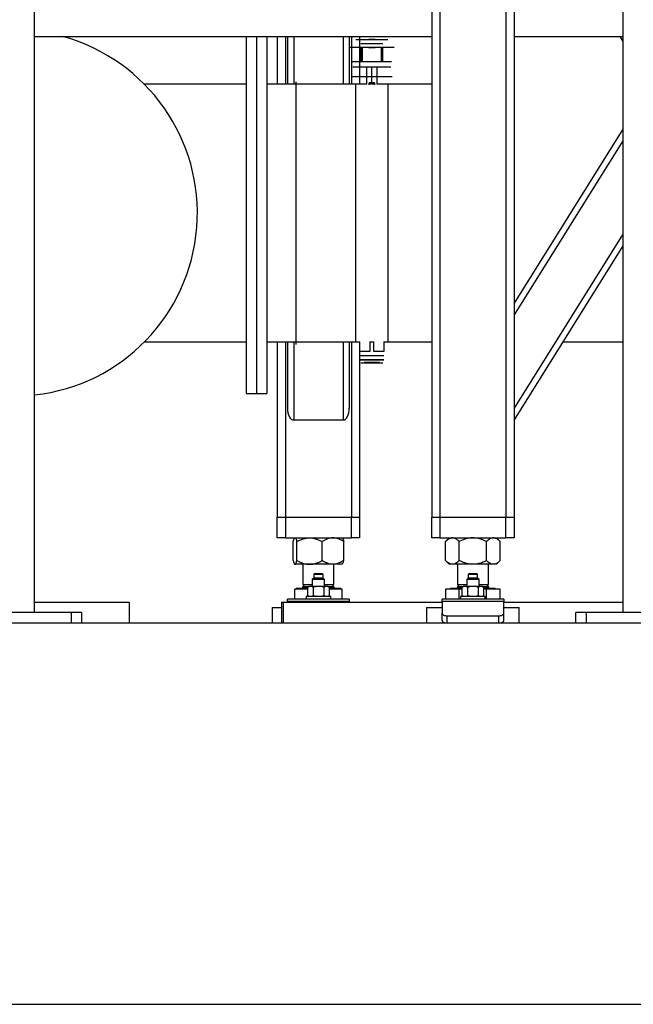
# Model space of a CAD drawing. Header units: millimetres. Extents: x 5 to 589, y 5 to 450.
# Tile 78 of 91: x 365 to 385, y 328 to 360. Entities that reach past the tile are written whole.
import ezdxf

# ---------------------------------------------------------------- set-up
doc = ezdxf.new("R2010")
doc.units = ezdxf.units.MM
doc.layers.add('TRAIT-FORT', color=4, linetype='Continuous', lineweight=25)

msp = doc.modelspace()

# ---------------------------------------------------------------- linework, layer by layer
at = {"layer": 'TRAIT-FORT', "color": 4, "linetype": 'Continuous', "lineweight": 25}
for p, q in [((378.07127, 370.2233), (378.07127, 343.88997)), ((378.33793, 370.2233), (378.33793, 343.88997)), ((380.47127, 370.2233), (380.47127, 343.88997)), ((380.73793, 370.2233), (380.73793, 343.88997)), ((365.22127, 340.80663), (365.22127, 369.02625)), ((384.2546, 369.02625), (384.2546, 340.80663)), ((365.22127, 359.4333), (378.07127, 359.4333)), ((372.07127, 359.4333), (372.07127, 347.89375)), ((372.4046, 359.4333), (372.4046, 347.89375)), ((372.73793, 359.4333), (372.73793, 347.89375)), ((373.07127, 359.4333), (373.07127, 357.89375)), ((373.33793, 359.4333), (373.33793, 357.89375)), ((373.4046, 359.4333), (373.4046, 357.89375)), ((373.6046, 359.4333), (373.6046, 357.89375)), ((375.2046, 359.4333), (375.2046, 357.89375)), ((375.4046, 359.4333), (375.4046, 357.89375)), ((375.47127, 359.4333), (375.47127, 357.89375)), ((375.73793, 359.4333), (375.73793, 357.89375)), ((380.73793, 359.4333), (384.2546, 359.4333)), ((384.15805, 359.4333), (384.2546, 359.27878)), ((375.77235, 359.08058), (375.77235, 358.61391)), ((375.83331, 358.61391), (375.83331, 359.08058)), ((376.0297, 359.08058), (376.23636, 359.08058)), ((376.43275, 359.08058), (376.43275, 358.61391)), ((376.49371, 358.61391), (376.49371, 359.08058)), ((375.97345, 357.89273), (375.97345, 358.45528)), ((376.13303, 357.93528), (376.13303, 358.45528)), ((376.2926, 358.45528), (376.2926, 357.89273)), ((376.04969, 357.87629), (376.04969, 357.93528)), ((376.11969, 357.89374), (376.11969, 357.93528)), ((376.14636, 357.93528), (376.14636, 357.89374)), ((376.21636, 357.93528), (376.21636, 357.87629)), ((372.07127, 357.89375), (368.77196, 357.89375)), ((375.97345, 357.89375), (372.73793, 357.89375)), ((376.11969, 357.89375), (376.04969, 357.89375)), ((376.21636, 357.89375), (376.14636, 357.89375)), ((378.07127, 357.89375), (376.2926, 357.89375)), ((376.64969, 357.89375), (376.64969, 349.56041)), ((384.2546, 356.43822), (380.73793, 350.81038)), ((384.2546, 356.06081), (380.73793, 350.43297)), ((384.2546, 353.04148), (380.73793, 347.41364)), ((384.2546, 352.66406), (380.73793, 347.03622)), ((368.77196, 349.56041), (372.07127, 349.56041)), ((372.73793, 349.56041), (375.74144, 349.56041)), ((373.07127, 349.56041), (373.07127, 343.88997)), ((373.33793, 349.56041), (373.33793, 343.88997)), ((373.4046, 349.56041), (373.4046, 347.41364)), ((373.6046, 349.56041), (373.6046, 347.03622)), ((375.2046, 349.56041), (375.2046, 347.03622)), ((375.4046, 349.56041), (375.4046, 347.41364)), ((375.47127, 349.56041), (375.47127, 343.88997)), ((375.73793, 349.56041), (375.73793, 343.88997)), ((375.7469, 349.25208), (375.74143, 349.56095)), ((376.06636, 349.57889), (376.06636, 349.25208)), ((376.06636, 349.56041), (376.19969, 349.56041)), ((376.19969, 349.25208), (376.19969, 349.57889)), ((376.52462, 349.56095), (376.51915, 349.25208)), ((376.52461, 349.56041), (378.07127, 349.56041)), ((382.31523, 349.56041), (384.2546, 349.56041)), ((372.07127, 347.89375), (372.4046, 347.89375)), ((372.4046, 347.89375), (372.73793, 347.89375)), ((373.6046, 347.03622), (375.2046, 347.03622)), ((373.07127, 343.2233), (373.07127, 343.88997)), ((373.07127, 343.88997), (373.33793, 343.88997)), ((373.33793, 343.88997), (373.33793, 343.2233)), ((373.33793, 343.88997), (375.47127, 343.88997)), ((375.47127, 343.2233), (375.47127, 343.88997)), ((375.47127, 343.88997), (375.73793, 343.88997)), ((375.73793, 343.88997), (375.73793, 343.2233)), ((378.07127, 343.2233), (378.07127, 343.88997)), ((378.07127, 343.88997), (378.33793, 343.88997)), ((378.33793, 343.88997), (378.33793, 343.2233)), ((378.33793, 343.88997), (380.47127, 343.88997)), ((380.47127, 343.2233), (380.47127, 343.88997)), ((380.47127, 343.88997), (380.73793, 343.88997)), ((380.73793, 343.88997), (380.73793, 343.2233)), ((373.33793, 343.2233), (373.07127, 343.2233)), ((373.33793, 343.2233), (375.47127, 343.2233)), ((373.58465, 342.48857), (373.58465, 343.1047)), ((373.63793, 343.2233), (373.63068, 343.21604)), ((373.7056, 342.48857), (373.7056, 343.1047)), ((374.52555, 342.48857), (374.52555, 343.1047)), ((375.17853, 343.21604), (375.17127, 343.2233)), ((375.22455, 342.48857), (375.22455, 343.1047)), ((375.73793, 343.2233), (375.47127, 343.2233)), ((378.33793, 343.2233), (378.07127, 343.2233)), ((378.33793, 343.2233), (380.47127, 343.2233)), ((378.63793, 343.2233), (378.51933, 343.1047)), ((378.51933, 342.48857), (378.51933, 343.1047)), ((378.96197, 342.48857), (378.96197, 343.1047)), ((379.84724, 342.48857), (379.84724, 343.1047)), ((380.28987, 343.1047), (380.17127, 343.2233)), ((380.28987, 342.48857), (380.28987, 343.1047)), ((380.73793, 343.2233), (380.47127, 343.2233)), ((373.63068, 342.37723), (373.63793, 342.36997)), ((373.64512, 342.36997), (373.63793, 342.36997)), ((374.11558, 342.36997), (373.64512, 342.36997)), ((373.9046, 342.36997), (373.9046, 341.7133)), ((374.87505, 342.36997), (374.11558, 342.36997)), ((375.17127, 342.36997), (374.87505, 342.36997)), ((374.9046, 341.7133), (374.9046, 342.36997)), ((375.17127, 342.36997), (375.17853, 342.37723)), ((378.51933, 342.48857), (378.63793, 342.36997)), ((378.74065, 342.36997), (378.63793, 342.36997)), ((379.4046, 342.36997), (378.74065, 342.36997)), ((378.9046, 342.36997), (378.9046, 341.7133)), ((380.06855, 342.36997), (379.4046, 342.36997)), ((379.9046, 341.7133), (379.9046, 342.36997)), ((380.17127, 342.36997), (380.06855, 342.36997)), ((380.17127, 342.36997), (380.28987, 342.48857)), ((374.27127, 342.05663), (374.2546, 342.03997)), ((374.2546, 342.03997), (374.2546, 341.9233)), ((374.4046, 342.03997), (374.2546, 342.03997)), ((374.4046, 342.05663), (374.27127, 342.05663)), ((374.53793, 342.05663), (374.4046, 342.05663)), ((374.5546, 342.03997), (374.4046, 342.03997)), ((374.5546, 342.03997), (374.53793, 342.05663)), ((374.5546, 341.9233), (374.5546, 342.03997)), ((379.27127, 342.05663), (379.2546, 342.03997)), ((379.2546, 342.03997), (379.2546, 341.9233)), ((379.4046, 342.03997), (379.2546, 342.03997)), ((379.4046, 342.05663), (379.27127, 342.05663)), ((379.53793, 342.05663), (379.4046, 342.05663)), ((379.5546, 342.03997), (379.4046, 342.03997)), ((379.5546, 342.03997), (379.53793, 342.05663)), ((379.5546, 341.9233), (379.5546, 342.03997)), ((373.96775, 341.7133), (373.9046, 341.65016)), ((373.9046, 341.7133), (374.1546, 341.7133)), ((374.1546, 341.7133), (374.2046, 341.7133)), ((374.2546, 341.9233), (374.2046, 341.8733)), ((374.2046, 341.8733), (374.2046, 341.65663)), ((374.4046, 341.8733), (374.2046, 341.8733)), ((374.4046, 341.9233), (374.2546, 341.9233)), ((374.5546, 341.9233), (374.4046, 341.9233)), ((374.6046, 341.8733), (374.4046, 341.8733)), ((374.6046, 341.8733), (374.5546, 341.9233)), ((374.6046, 341.65663), (374.6046, 341.8733)), ((374.6046, 341.7133), (374.9046, 341.7133)), ((374.9046, 341.65016), (374.84146, 341.7133)), ((378.96775, 341.7133), (378.9046, 341.65016)), ((378.9046, 341.7133), (379.2046, 341.7133)), ((379.2546, 341.9233), (379.2046, 341.8733)), ((379.2046, 341.8733), (379.2046, 341.65663)), ((379.4046, 341.8733), (379.2046, 341.8733)), ((379.4046, 341.9233), (379.2546, 341.9233)), ((379.5546, 341.9233), (379.4046, 341.9233)), ((379.6046, 341.8733), (379.4046, 341.8733)), ((379.6046, 341.8733), (379.5546, 341.9233)), ((379.6046, 341.65663), (379.6046, 341.8733)), ((379.6046, 341.7133), (379.9046, 341.7133)), ((379.9046, 341.65016), (379.84146, 341.7133)), ((373.63793, 341.23997), (373.63793, 341.56997)), ((374.05819, 341.56997), (373.63793, 341.56997)), ((373.69293, 341.5933), (373.6696, 341.56997)), ((373.69293, 341.59663), (373.69293, 341.5933)), ((373.69293, 341.59663), (374.04877, 341.59663)), ((373.69293, 341.5933), (374.04877, 341.5933)), ((373.9046, 341.65016), (373.9046, 341.62997)), ((373.9046, 341.65016), (374.09558, 341.65016)), ((373.9046, 341.62997), (374.06747, 341.62997)), ((374.04877, 341.59663), (374.05819, 341.59663)), ((374.04877, 341.5933), (374.05819, 341.5933)), ((374.1046, 341.65663), (374.05819, 341.6233)), ((374.05819, 341.35663), (374.05819, 341.6233)), ((374.05819, 341.35663), (374.1046, 341.3233)), ((374.14479, 341.65663), (374.1046, 341.65663)), ((374.4046, 341.65663), (374.14479, 341.65663)), ((374.2314, 341.6233), (374.2314, 341.35663)), ((374.66441, 341.65663), (374.4046, 341.65663)), ((374.57781, 341.6233), (374.57781, 341.35663)), ((374.7046, 341.65663), (374.66441, 341.65663)), ((374.75101, 341.6233), (374.7046, 341.65663)), ((374.7046, 341.3233), (374.75101, 341.35663)), ((374.71362, 341.65016), (374.83761, 341.65016)), ((374.74173, 341.62997), (374.9046, 341.62997)), ((374.75101, 341.6233), (374.75101, 341.35663)), ((374.75101, 341.59663), (375.11627, 341.59663)), ((374.75101, 341.5933), (375.11627, 341.5933)), ((375.17127, 341.56997), (374.75101, 341.56997)), ((374.83761, 341.65016), (374.9046, 341.65016)), ((374.9046, 341.62997), (374.9046, 341.65016)), ((375.11627, 341.5933), (375.11627, 341.59663)), ((375.1396, 341.56997), (375.11627, 341.5933)), ((375.17127, 341.23997), (375.17127, 341.56997)), ((378.51933, 341.56997), (378.51933, 341.23997)), ((378.96197, 341.56997), (378.51933, 341.56997)), ((378.69293, 341.5933), (378.6696, 341.56997)), ((378.69293, 341.59663), (378.69293, 341.5933)), ((378.69293, 341.59663), (379.05819, 341.59663)), ((378.69293, 341.5933), (379.05819, 341.5933)), ((378.9046, 341.65016), (378.9046, 341.62997)), ((378.9046, 341.65016), (379.09558, 341.65016)), ((378.9046, 341.62997), (379.06747, 341.62997)), ((378.96197, 341.23997), (378.96197, 341.56997)), ((379.05819, 341.56997), (378.96197, 341.56997)), ((379.1046, 341.65663), (379.05819, 341.6233)), ((379.05819, 341.35663), (379.05819, 341.6233)), ((379.05819, 341.35663), (379.1046, 341.3233)), ((379.14479, 341.65663), (379.1046, 341.65663)), ((379.4046, 341.65663), (379.14479, 341.65663)), ((379.2314, 341.6233), (379.2314, 341.35663)), ((379.66441, 341.65663), (379.4046, 341.65663)), ((379.57781, 341.6233), (379.57781, 341.35663)), ((379.7046, 341.65663), (379.66441, 341.65663)), ((379.75101, 341.6233), (379.7046, 341.65663)), ((379.7046, 341.3233), (379.75101, 341.35663)), ((379.71362, 341.65016), (379.9046, 341.65016)), ((379.74173, 341.62997), (379.9046, 341.62997)), ((379.75101, 341.6233), (379.75101, 341.35663)), ((379.75101, 341.59663), (380.11627, 341.59663)), ((379.75101, 341.5933), (380.11627, 341.5933)), ((379.84724, 341.56997), (379.75101, 341.56997)), ((379.84724, 341.23997), (379.84724, 341.56997)), ((380.28987, 341.56997), (379.84724, 341.56997)), ((379.9046, 341.62997), (379.9046, 341.65016)), ((380.11627, 341.5933), (380.11627, 341.59663)), ((380.1396, 341.56997), (380.11627, 341.5933)), ((380.28987, 341.23997), (380.28987, 341.56997)), ((365.22127, 341.13997), (368.27578, 341.13997)), ((368.27578, 341.13997), (368.27578, 340.4733)), ((373.21406, 341.13997), (373.21406, 340.4733)), ((373.21406, 341.13997), (373.26512, 341.13997)), ((373.26512, 341.13997), (373.26512, 340.4733)), ((373.26512, 341.13997), (378.4046, 341.13997)), ((375.4046, 341.23997), (373.4046, 341.23997)), ((373.4046, 341.16851), (373.4046, 341.23997)), ((373.4046, 341.16851), (373.4046, 341.13997)), ((375.4046, 341.16851), (373.4046, 341.16851)), ((374.0046, 341.3233), (374.0046, 341.23997)), ((374.8046, 341.3233), (374.0046, 341.3233)), ((374.8046, 341.23997), (374.8046, 341.3233)), ((375.4046, 341.23997), (375.4046, 341.16851)), ((375.4046, 341.13997), (375.4046, 341.16851)), ((380.4046, 341.23997), (378.4046, 341.23997)), ((378.4046, 341.16851), (378.4046, 341.23997)), ((378.4046, 341.16851), (378.4046, 340.78757)), ((380.4046, 341.16851), (378.4046, 341.16851)), ((379.0046, 341.3233), (379.0046, 341.23997)), ((379.8046, 341.3233), (379.0046, 341.3233)), ((379.8046, 341.23997), (379.8046, 341.3233)), ((380.4046, 341.23997), (380.4046, 341.16851)), ((380.4046, 340.78757), (380.4046, 341.16851)), ((380.4046, 341.13997), (384.2546, 341.13997)), ((366.4046, 340.80663), (363.07127, 340.80663)), ((366.4046, 340.80663), (366.4046, 340.4733)), ((366.73793, 340.80663), (366.4046, 340.80663)), ((366.73793, 340.80663), (366.73793, 340.4733)), ((372.9046, 340.9733), (372.9046, 340.4733)), ((372.9046, 340.9733), (373.21406, 340.9733)), ((377.9046, 340.9733), (377.9046, 340.4733)), ((377.9046, 340.9733), (378.4046, 340.9733)), ((378.4046, 340.55663), (378.4046, 340.78757)), ((378.57127, 340.70424), (380.23793, 340.70424)), ((378.57127, 340.4733), (378.57127, 340.70424)), ((380.23793, 340.4733), (380.23793, 340.70424)), ((380.4046, 340.9733), (380.9046, 340.9733)), ((380.4046, 340.55663), (380.4046, 340.78757)), ((380.9046, 340.4733), (380.9046, 340.9733)), ((382.73793, 340.4733), (382.73793, 340.80663)), ((383.07127, 340.80663), (382.73793, 340.80663)), ((383.07127, 340.80663), (383.07127, 340.4733)), ((386.4046, 340.80663), (383.07127, 340.80663)), ((340.56704, 340.4733), (432.63756, 340.4733)), ((340.56704, 328.13997), (432.63756, 328.13997))]:
    msp.add_line(p, q, dxfattribs=at)
at = {"layer": 'TRAIT-FORT', "color": 4, "linetype": 'Continuous', "lineweight": 25, "flags": 128}
for points in [[(378.4046, 340.78757), (378.4078, 340.77132), (378.41729, 340.75568), (378.43269, 340.74128), (378.45342, 340.72865), (378.47867, 340.71829), (378.50749, 340.71058), (378.53875, 340.70584), (378.57127, 340.70424)], [(380.23793, 340.70424), (380.27045, 340.70584), (380.30172, 340.71058), (380.33053, 340.71829), (380.35579, 340.72865), (380.37651, 340.74128), (380.39191, 340.75568), (380.4014, 340.77132), (380.4046, 340.78757)], [(378.4046, 340.55663), (378.4078, 340.54038), (378.41729, 340.52474), (378.43269, 340.51034), (378.45342, 340.49771), (378.47867, 340.48735), (378.50749, 340.47964), (378.53875, 340.4749), (378.57127, 340.4733)], [(380.23793, 340.4733), (380.27045, 340.4749), (380.30172, 340.47964), (380.33053, 340.48735), (380.35579, 340.49771), (380.37651, 340.51034), (380.39191, 340.52474), (380.4014, 340.54038), (380.4046, 340.55663)]]:
    msp.add_lwpolyline(points, dxfattribs=at)
at = {"layer": 'TRAIT-FORT', "color": 4, "linetype": 'Continuous', "lineweight": 25}
for centre, radius, start, end in [((364.57127, 353.72708), 5.91667, 276.307197, 74.67272), ((373.87127, 341.62997), 0.03333, 270, 0), ((374.93793, 341.62997), 0.03333, 180, 270), ((378.87127, 341.62997), 0.03333, 270, 0), ((379.93793, 341.62997), 0.03333, 180, 270)]:
    msp.add_arc(centre, radius, start, end, dxfattribs=at)
for centre, start_param, end_param in [((373.6046, 347.41364), 4.71238898, 6.28318531), ((375.2046, 347.41364), 0, 1.57079633)]:
    msp.add_ellipse(centre, major_axis=(0, -0.37742), ratio=0.52991926, start_param=start_param, end_param=end_param, dxfattribs=at)
for points, knots in [([(375.6177, 359.34041), (375.61937, 359.34041), (375.62281, 359.34041), (375.65148, 359.34041), (375.69902, 359.34041), (375.76605, 359.34041), (375.84845, 359.34041), (375.94081, 359.34041), (376.03685, 359.34041), (376.1016, 359.34041), (376.13303, 359.34041)], [0, 0, 0, 0, 0.11649661, 0.23999463, 0.36862694, 0.49998901, 0.63135108, 0.75998339, 0.88348141, 1, 1, 1, 1]), ([(376.13303, 359.20375), (376.11117, 359.20375), (376.06615, 359.20375), (375.99937, 359.20375), (375.93515, 359.20375), (375.87782, 359.20375), (375.83137, 359.20375), (375.79774, 359.20375), (375.77981, 359.20375), (375.7727, 359.20375), (375.7747, 359.20375), (375.7747, 359.20375)], [0, 0, 0, 0, 0.11651236, 0.24000376, 0.36862918, 0.49998422, 0.63133926, 0.75996469, 0.88345609, 0.99996845, 1, 1, 1, 1]), ([(376.23636, 359.34375), (376.23497, 359.34375), (376.23283, 359.34375), (376.21997, 359.34375), (376.20661, 359.34375), (376.19017, 359.34375), (376.16609, 359.34375), (376.13303, 359.34375), (376.09998, 359.34375), (376.07588, 359.34375), (376.0595, 359.34375), (376.04591, 359.34375), (376.03416, 359.34375), (376.02728, 359.34375), (376.0297, 359.34375), (376.0297, 359.34375)], [0, 0, 0, 0, 0.119665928, 0.184777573, 0.249944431, 0.315056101, 0.380222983, 0.499944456, 0.619665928, 0.684777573, 0.749944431, 0.815056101, 0.880222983, 0.999944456, 1, 1, 1, 1]), ([(376.13303, 359.34041), (376.16446, 359.34041), (376.2292, 359.34041), (376.32525, 359.34041), (376.4176, 359.34041), (376.50005, 359.34041), (376.56685, 359.34041), (376.61522, 359.34041), (376.64101, 359.34041), (376.65123, 359.34041), (376.64836, 359.34041), (376.64836, 359.34041)], [0, 0, 0, 0, 0.11651348, 0.24000606, 0.36863272, 0.49998903, 0.63134533, 0.75997199, 0.88346458, 0.99997805, 1, 1, 1, 1]), ([(376.49136, 359.20375), (376.4902, 359.20375), (376.4878, 359.20375), (376.46787, 359.20375), (376.43481, 359.20375), (376.3882, 359.20375), (376.33091, 359.20375), (376.26669, 359.20375), (376.1999, 359.20375), (376.15488, 359.20375), (376.13303, 359.20375)], [0, 0, 0, 0, 0.11648812, 0.23998732, 0.36862087, 0.49998421, 0.63134754, 0.75998109, 0.88348029, 1, 1, 1, 1]), ([(376.85608, 359.08058), (376.85662, 359.08058), (376.85872, 359.08058), (376.84522, 359.08058), (376.81668, 359.08058), (376.77223, 359.08058), (376.71283, 359.08058), (376.63817, 359.08058), (376.55029, 359.08058), (376.45216, 359.08058), (376.34752, 359.08058), (376.24038, 359.08058), (376.13303, 359.08058), (376.02567, 359.08058), (375.91853, 359.08058), (375.81389, 359.08058), (375.71576, 359.08058), (375.62788, 359.08058), (375.55323, 359.08058), (375.49382, 359.08058), (375.44937, 359.08058), (375.42084, 359.08058), (375.40733, 359.08058), (375.40944, 359.08058), (375.40998, 359.08058)], [0, 0, 0, 0, 0.01660925, 0.06485487, 0.11143845, 0.15802203, 0.20626765, 0.25568857, 0.30571882, 0.35574907, 0.40516999, 0.4534156, 0.49999919, 0.54658277, 0.59482838, 0.64424931, 0.69427955, 0.7443098, 0.79373073, 0.84197634, 0.88855992, 0.93514351, 0.98338912, 1, 1, 1, 1]), ([(376.13303, 358.61391), (376.0944, 358.61391), (376.01483, 358.61391), (375.89679, 358.61391), (375.78328, 358.61391), (375.68202, 358.61391), (375.61319, 358.61391), (375.56976, 358.61391), (375.53481, 358.61391), (375.50876, 358.61391), (375.49617, 358.61391), (375.4997, 358.61391), (375.4997, 358.61391)], [0, 0, 0, 0, 0.116494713, 0.239967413, 0.368573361, 0.499908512, 0.631243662, 0.695620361, 0.760014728, 0.883487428, 0.999982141, 1, 1, 1, 1]), ([(376.76636, 358.61391), (376.76431, 358.61391), (376.76007, 358.61391), (376.72484, 358.61391), (376.6664, 358.61391), (376.58405, 358.61391), (376.49935, 358.61391), (376.42486, 358.61391), (376.34873, 358.61391), (376.25122, 358.61391), (376.17165, 358.61391), (376.13303, 358.61391)], [0, 0, 0, 0, 0.11648099, 0.2399581, 0.36856865, 0.49990849, 0.63124834, 0.69562734, 0.76002401, 0.88350112, 1, 1, 1, 1]), ([(375.51636, 358.45528), (375.51836, 358.45528), (375.52248, 358.45528), (375.55679, 358.45528), (375.61369, 358.45528), (375.69388, 358.45528), (375.77635, 358.45528), (375.84887, 358.45528), (375.923, 358.45528), (376.01795, 358.45528), (376.09542, 358.45528), (376.13303, 358.45528)], [0, 0, 0, 0, 0.116480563, 0.239957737, 0.368568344, 0.499908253, 0.631248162, 0.695626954, 0.760023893, 0.883501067, 1, 1, 1, 1]), ([(375.7247, 358.45528), (375.72602, 358.45528), (375.72875, 358.45528), (375.75147, 358.45528), (375.78914, 358.45528), (375.84225, 358.45528), (375.90753, 358.45528), (375.98072, 358.45528), (376.05682, 358.45528), (376.10812, 358.45528), (376.13303, 358.45528)], [0, 0, 0, 0, 0.11649153, 0.23999026, 0.36862331, 0.49998614, 0.63134896, 0.75998202, 0.88348074, 1, 1, 1, 1]), ([(376.13303, 358.45528), (376.17064, 358.45528), (376.24812, 358.45528), (376.36305, 358.45528), (376.47357, 358.45528), (376.57217, 358.45528), (376.63918, 358.45528), (376.68148, 358.45528), (376.71551, 358.45528), (376.74087, 358.45528), (376.75313, 358.45528), (376.74969, 358.45528), (376.74969, 358.45528)], [0, 0, 0, 0, 0.11649466, 0.2399673, 0.36857318, 0.49990827, 0.63124336, 0.69561979, 0.76001436, 0.883487, 0.99998166, 1, 1, 1, 1]), ([(373.68303, 349.47708), (373.68303, 349.4792), (373.68303, 349.4835), (373.68303, 349.51888), (373.68303, 349.57711), (373.68303, 349.66142), (373.68303, 349.7659), (373.68303, 349.8862), (373.68303, 350.01783), (373.68303, 350.19283), (373.68303, 350.42221), (373.68303, 350.68379), (373.68303, 350.93373), (373.68303, 351.16082), (373.68303, 351.39877), (373.68303, 351.64584), (373.68303, 351.90024), (373.68303, 352.20226), (373.68303, 352.55252), (373.68303, 352.94874), (373.68303, 353.34039), (373.68303, 353.7016), (373.68303, 354.03555), (373.68303, 354.34741), (373.68303, 354.66302), (373.68303, 354.97977), (373.68303, 355.2774), (373.68303, 355.55391), (373.68303, 355.80831), (373.68303, 356.09692), (373.68303, 356.41121), (373.68303, 356.70134), (373.68303, 356.93462), (373.68303, 357.11902), (373.68303, 357.28651), (373.68303, 357.43633), (373.68303, 357.56795), (373.68303, 357.69938), (373.68303, 357.81832), (373.68303, 357.91224), (373.68303, 357.96321), (373.68303, 357.98166), (373.68303, 357.97708), (373.68303, 357.97708)], [0, 0, 0, 0, 0.022911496, 0.046404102, 0.070443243, 0.094988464, 0.119994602, 0.141265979, 0.162712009, 0.184320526, 0.217072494, 0.249999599, 0.271953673, 0.293856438, 0.315694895, 0.337302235, 0.358748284, 0.380020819, 0.411276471, 0.441758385, 0.471360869, 0.499999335, 0.522910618, 0.546403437, 0.570442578, 0.594987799, 0.619993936, 0.641265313, 0.662711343, 0.68431986, 0.717071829, 0.749998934, 0.771953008, 0.793855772, 0.815694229, 0.83730157, 0.858747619, 0.880020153, 0.911275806, 0.94175772, 0.971360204, 0.999998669, 1, 1, 1, 1]), ([(375.4747, 358.14375), (375.47683, 358.14375), (375.48123, 358.14375), (375.51786, 358.14375), (375.5786, 358.14375), (375.66421, 358.14375), (375.75225, 358.14375), (375.82967, 358.14375), (375.90881, 358.14375), (376.01018, 358.14375), (376.09288, 358.14375), (376.13303, 358.14375)], [0, 0, 0, 0, 0.11648159, 0.23995862, 0.36856908, 0.49990883, 0.63124859, 0.69562788, 0.76002417, 0.8835012, 1, 1, 1, 1]), ([(375.61636, 349.56041), (375.61636, 349.5625), (375.61636, 349.56671), (375.61636, 349.60139), (375.61636, 349.65848), (375.61636, 349.74114), (375.61636, 349.84357), (375.61636, 349.96152), (375.61636, 350.09056), (375.61636, 350.26213), (375.61636, 350.48701), (375.61636, 350.74346), (375.61636, 350.9885), (375.61636, 351.21114), (375.61636, 351.44443), (375.61636, 351.68665), (375.61636, 351.93606), (375.61636, 352.23216), (375.61636, 352.57555), (375.61636, 352.964), (375.61636, 353.34797), (375.61636, 353.7021), (375.61636, 354.0295), (375.61636, 354.33525), (375.61636, 354.64467), (375.61636, 354.95521), (375.61636, 355.24701), (375.61636, 355.51809), (375.61636, 355.7675), (375.61636, 356.05045), (375.61636, 356.35858), (375.61636, 356.64302), (375.61636, 356.87172), (375.61636, 357.05252), (375.61636, 357.21672), (375.61636, 357.3636), (375.61636, 357.49264), (375.61636, 357.62149), (375.61636, 357.7381), (375.61636, 357.83018), (375.61636, 357.88015), (375.61636, 357.89824), (375.61636, 357.89375), (375.61636, 357.89375)], [0, 0, 0, 0, 0.02291149, 0.04640409, 0.07044323, 0.09498845, 0.1199946, 0.14126596, 0.16271199, 0.18432052, 0.21707249, 0.24999959, 0.27195365, 0.29385642, 0.31569489, 0.33730221, 0.35874826, 0.38002081, 0.41127646, 0.44175837, 0.47136086, 0.49999932, 0.5229106, 0.54640341, 0.57044255, 0.59498777, 0.61999392, 0.64126528, 0.66271131, 0.68431984, 0.71707181, 0.74999891, 0.77195298, 0.79385574, 0.81569421, 0.83730154, 0.85874758, 0.88002013, 0.91127578, 0.9417577, 0.97136018, 0.99999864, 1, 1, 1, 1]), ([(376.21636, 357.93528), (376.21293, 357.93528), (376.20607, 357.93528), (376.19573, 357.93528), (376.18535, 357.93528), (376.17495, 357.93528), (376.16451, 357.93528), (376.15404, 357.93528), (376.14355, 357.93528), (376.12953, 357.93528), (376.11202, 357.93528), (376.0911, 357.93528), (376.07029, 357.93528), (376.05657, 357.93528), (376.04969, 357.93528)], [0, 0, 0, 0, 0.0626499, 0.12516702, 0.1875966, 0.24998407, 0.31237492, 0.37481467, 0.43734871, 0.50002225, 0.62517836, 0.74998407, 0.87480334, 1, 1, 1, 1]), ([(376.13303, 358.14375), (376.17318, 358.14375), (376.25589, 358.14375), (376.37859, 358.14375), (376.49658, 358.14375), (376.60184, 358.14375), (376.67338, 358.14375), (376.71853, 358.14375), (376.75486, 358.14375), (376.78194, 358.14375), (376.79502, 358.14375), (376.79136, 358.14375), (376.79136, 358.14375)], [0, 0, 0, 0, 0.11649479, 0.23996758, 0.36857361, 0.49990885, 0.63124409, 0.69562117, 0.76001524, 0.88348803, 0.99998282, 1, 1, 1, 1]), ([(375.74352, 349.11875), (375.74478, 349.11875), (375.74738, 349.11875), (375.76905, 349.11875), (375.80499, 349.11875), (375.85565, 349.11875), (375.91793, 349.11875), (375.98774, 349.11875), (376.06033, 349.11875), (376.13303, 349.11875), (376.20572, 349.11875), (376.27832, 349.11875), (376.34812, 349.11875), (376.41044, 349.11875), (376.46093, 349.11875), (376.49749, 349.11875), (376.51698, 349.11875), (376.52471, 349.11875), (376.52254, 349.11875), (376.52254, 349.11875)], [0, 0, 0, 0, 0.0582435, 0.11999115, 0.18430589, 0.24998548, 0.31566507, 0.37997981, 0.44172746, 0.49998548, 0.55824349, 0.61999114, 0.68430588, 0.74998547, 0.81566506, 0.8799798, 0.94172745, 0.99998547, 1, 1, 1, 1]), ([(375.74584, 348.98541), (375.74584, 348.98541), (375.75031, 348.98541), (375.77105, 348.98541), (375.807, 348.98541), (375.8573, 348.98541), (375.91922, 348.98541), (375.98861, 348.98541), (376.06077, 348.98541), (376.13303, 348.98541), (376.20529, 348.98541), (376.27745, 348.98541), (376.34684, 348.98541), (376.40876, 348.98541), (376.45906, 348.98541), (376.495, 348.98541), (376.51575, 348.98541), (376.52238, 348.98541), (376.51575, 348.98541), (376.495, 348.98541), (376.45906, 348.98541), (376.40876, 348.98541), (376.34684, 348.98541), (376.27745, 348.98541), (376.20529, 348.98541), (376.13303, 348.98541), (376.06077, 348.98541), (375.98861, 348.98541), (375.91922, 348.98541), (375.8573, 348.98541), (375.807, 348.98541), (375.77105, 348.98541), (375.75031, 348.98541), (375.74584, 348.98541), (375.74584, 348.98541)], [0, 0, 0, 0, 0.02912901, 0.06000283, 0.0921602, 0.125, 0.1578398, 0.18999717, 0.22087099, 0.25, 0.27912901, 0.31000283, 0.3421602, 0.375, 0.4078398, 0.43999717, 0.47087099, 0.5, 0.52912901, 0.56000283, 0.5921602, 0.625, 0.6578398, 0.68999717, 0.72087099, 0.75, 0.77912901, 0.81000283, 0.8421602, 0.875, 0.9078398, 0.93999717, 0.97087099, 1, 1, 1, 1]), ([(376.06636, 349.25208), (376.06249, 349.25208), (376.05475, 349.25208), (376.04326, 349.25208), (376.03187, 349.25208), (376.02059, 349.25208), (376.00942, 349.25208), (375.99837, 349.25208), (375.98743, 349.25208), (375.97659, 349.25208), (375.96587, 349.25208), (375.94965, 349.25208), (375.92837, 349.25208), (375.90276, 349.25208), (375.87846, 349.25208), (375.85567, 349.25208), (375.8346, 349.25208), (375.8155, 349.25208), (375.79841, 349.25208), (375.78525, 349.25208), (375.7752, 349.25208), (375.76764, 349.25208), (375.76101, 349.25208), (375.75533, 349.25208), (375.75052, 349.25208), (375.74811, 349.25208), (375.7469, 349.25208)], [0, 0, 0, 0, 0.0245285, 0.04896968, 0.07334535, 0.0976775, 0.12198822, 0.14629969, 0.17063404, 0.19501339, 0.2194597, 0.24399478, 0.30758134, 0.37120478, 0.43558765, 0.50000785, 0.56439072, 0.62881092, 0.69239749, 0.75602093, 0.79684942, 0.83747562, 0.8780013, 0.91852903, 0.95916135, 1, 1, 1, 1]), ([(376.51915, 349.25208), (376.51845, 349.25208), (376.51705, 349.25208), (376.51451, 349.25208), (376.51166, 349.25208), (376.50847, 349.25208), (376.50495, 349.25208), (376.50109, 349.25208), (376.49689, 349.25208), (376.49236, 349.25208), (376.48749, 349.25208), (376.47954, 349.25208), (376.46764, 349.25208), (376.45057, 349.25208), (376.43146, 349.25208), (376.41039, 349.25208), (376.3876, 349.25208), (376.3633, 349.25208), (376.33769, 349.25208), (376.31413, 349.25208), (376.29312, 349.25208), (376.27505, 349.25208), (376.25667, 349.25208), (376.23798, 349.25208), (376.21899, 349.25208), (376.20614, 349.25208), (376.19969, 349.25208)], [0, 0, 0, 0, 0.0245285, 0.04896968, 0.07334535, 0.0976775, 0.12198822, 0.14629969, 0.17063404, 0.19501339, 0.2194597, 0.24399478, 0.30758134, 0.37120478, 0.43558765, 0.50000785, 0.56439072, 0.62881092, 0.69239749, 0.75602093, 0.79684942, 0.83747562, 0.8780013, 0.91852903, 0.95916135, 1, 1, 1, 1]), ([(375.7786, 348.88541), (375.77975, 348.88541), (375.78212, 348.88541), (375.80184, 348.88541), (375.83454, 348.88541), (375.88064, 348.88541), (375.9373, 348.88541), (376.00083, 348.88541), (376.06688, 348.88541), (376.13303, 348.88541), (376.19917, 348.88541), (376.26523, 348.88541), (376.32874, 348.88541), (376.38545, 348.88541), (376.4314, 348.88541), (376.46466, 348.88541), (376.4824, 348.88541), (376.48943, 348.88541), (376.48745, 348.88541), (376.48745, 348.88541)], [0, 0, 0, 0, 0.05825709, 0.12000375, 0.18431746, 0.249996, 0.31567455, 0.37998826, 0.44173492, 0.49999201, 0.5582491, 0.61999576, 0.68430947, 0.74998801, 0.81566656, 0.87998027, 0.94172693, 0.99998402, 1, 1, 1, 1]), ([(375.88303, 348.90208), (375.88637, 348.90208), (375.8915, 348.90208), (375.92268, 348.90208), (375.95494, 348.90208), (375.995, 348.90208), (376.0532, 348.90208), (376.13303, 348.90208), (376.21284, 348.90208), (376.27109, 348.90208), (376.31099, 348.90208), (376.34383, 348.90208), (376.37232, 348.90208), (376.38888, 348.90208), (376.38303, 348.90208), (376.38302, 348.90208)], [0, 0, 0, 0, 0.11972564, 0.18417605, 0.24999419, 0.31581232, 0.38026273, 0.49998837, 0.61971401, 0.68416442, 0.74998256, 0.8158007, 0.8802511, 0.99997674, 1, 1, 1, 1]), ([(373.58465, 343.1047), (373.59174, 343.12863), (373.60476, 343.17261), (373.62516, 343.21487), (373.63841, 343.22046), (373.64512, 343.2233)], [0, 0, 0, 0, 0.3707742, 0.68118194, 1, 1, 1, 1]), ([(373.64512, 343.2233), (373.64618, 343.22323), (373.65466, 343.22263), (373.67077, 343.20567), (373.68983, 343.15966), (373.70118, 343.12009), (373.7056, 343.1047)], [0, 0, 0, 0, 0.05039955, 0.40261353, 0.76758847, 1, 1, 1, 1]), ([(373.7056, 343.1047), (373.76176, 343.13258), (373.84682, 343.17482), (373.96862, 343.20896), (374.04907, 343.22174), (374.0984, 343.2229), (374.11558, 343.2233)], [0, 0, 0, 0, 0.43204542, 0.65434926, 0.87965336, 1, 1, 1, 1]), ([(374.11558, 343.2233), (374.15123, 343.22161), (374.22327, 343.21819), (374.32813, 343.19176), (374.42953, 343.15402), (374.49345, 343.12119), (374.52555, 343.1047)], [0, 0, 0, 0, 0.249577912, 0.504364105, 0.751046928, 1, 1, 1, 1]), ([(374.87505, 343.2233), (374.84466, 343.22161), (374.78325, 343.21819), (374.69385, 343.19176), (374.60741, 343.15402), (374.55292, 343.12119), (374.52555, 343.1047)], [0, 0, 0, 0, 0.24957791, 0.50436411, 0.75104693, 1, 1, 1, 1]), ([(375.22455, 343.1047), (375.17668, 343.13258), (375.10417, 343.17482), (375.00033, 343.20896), (374.93175, 343.22174), (374.8897, 343.2229), (374.87505, 343.2233)], [0, 0, 0, 0, 0.432045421, 0.654349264, 0.87965336, 1, 1, 1, 1]), ([(375.17842, 343.21203), (375.18207, 343.20918), (375.19336, 343.20034), (375.20878, 343.15903), (375.22014, 343.11992), (375.22455, 343.1047)], [0, 0, 0, 0, 0.22536208, 0.69862929, 1, 1, 1, 1]), ([(378.74065, 343.2233), (378.7214, 343.22161), (378.68251, 343.21819), (378.6259, 343.19176), (378.57117, 343.15402), (378.53666, 343.12119), (378.51933, 343.1047)], [0, 0, 0, 0, 0.24957791, 0.50436411, 0.75104693, 1, 1, 1, 1]), ([(378.96197, 343.1047), (378.93165, 343.13258), (378.88573, 343.17482), (378.81998, 343.20896), (378.77655, 343.22174), (378.74992, 343.2229), (378.74065, 343.2233)], [0, 0, 0, 0, 0.432045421, 0.654349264, 0.87965336, 1, 1, 1, 1]), ([(379.4046, 343.2233), (379.39684, 343.22323), (379.33484, 343.22263), (379.2169, 343.20567), (379.07739, 343.15966), (378.99429, 343.12009), (378.96197, 343.1047)], [0, 0, 0, 0, 0.05039955, 0.40261353, 0.76758847, 1, 1, 1, 1]), ([(379.84724, 343.1047), (379.79536, 343.12863), (379.70005, 343.17261), (379.55073, 343.21487), (379.45374, 343.22046), (379.4046, 343.2233)], [0, 0, 0, 0, 0.3707742, 0.68118194, 1, 1, 1, 1]), ([(380.06855, 343.2233), (380.04931, 343.22161), (380.01042, 343.21819), (379.95381, 343.19176), (379.89907, 343.15402), (379.86457, 343.12119), (379.84724, 343.1047)], [0, 0, 0, 0, 0.249577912, 0.504364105, 0.751046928, 1, 1, 1, 1]), ([(380.28987, 343.1047), (380.25955, 343.13258), (380.21364, 343.17482), (380.14788, 343.20896), (380.10446, 343.22174), (380.07783, 343.2229), (380.06855, 343.2233)], [0, 0, 0, 0, 0.43204542, 0.65434926, 0.87965336, 1, 1, 1, 1]), ([(373.58465, 342.48857), (373.59174, 342.46464), (373.60476, 342.42066), (373.62516, 342.3784), (373.63841, 342.3728), (373.64512, 342.36997)], [0, 0, 0, 0, 0.3707742, 0.68118194, 1, 1, 1, 1]), ([(373.64512, 342.36997), (373.64618, 342.37004), (373.65466, 342.37064), (373.67077, 342.3876), (373.68983, 342.43361), (373.70118, 342.47318), (373.7056, 342.48857)], [0, 0, 0, 0, 0.050399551, 0.402613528, 0.76758847, 1, 1, 1, 1]), ([(373.7056, 342.48857), (373.76176, 342.46069), (373.84682, 342.41845), (373.96862, 342.38431), (374.04907, 342.37153), (374.0984, 342.37037), (374.11558, 342.36997)], [0, 0, 0, 0, 0.43204542, 0.65434926, 0.87965336, 1, 1, 1, 1]), ([(374.11558, 342.36997), (374.15123, 342.37166), (374.22327, 342.37508), (374.32813, 342.40151), (374.42953, 342.43925), (374.49345, 342.47208), (374.52555, 342.48857)], [0, 0, 0, 0, 0.249577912, 0.504364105, 0.751046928, 1, 1, 1, 1]), ([(374.87505, 342.36997), (374.84466, 342.37166), (374.78325, 342.37508), (374.69385, 342.40151), (374.60741, 342.43925), (374.55292, 342.47208), (374.52555, 342.48857)], [0, 0, 0, 0, 0.24957791, 0.50436411, 0.75104693, 1, 1, 1, 1]), ([(375.22455, 342.48857), (375.17668, 342.46069), (375.10417, 342.41845), (375.00033, 342.38431), (374.93175, 342.37153), (374.8897, 342.37037), (374.87505, 342.36997)], [0, 0, 0, 0, 0.432045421, 0.654349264, 0.87965336, 1, 1, 1, 1]), ([(375.17842, 342.38124), (375.18207, 342.38409), (375.19336, 342.39293), (375.20878, 342.43424), (375.22014, 342.47335), (375.22455, 342.48857)], [0, 0, 0, 0, 0.22536208, 0.69862929, 1, 1, 1, 1]), ([(378.74065, 342.36997), (378.7214, 342.37166), (378.68251, 342.37508), (378.6259, 342.40151), (378.57117, 342.43925), (378.53666, 342.47208), (378.51933, 342.48857)], [0, 0, 0, 0, 0.24957791, 0.50436411, 0.75104693, 1, 1, 1, 1]), ([(378.96197, 342.48857), (378.93165, 342.46069), (378.88573, 342.41845), (378.81998, 342.38431), (378.77655, 342.37153), (378.74992, 342.37037), (378.74065, 342.36997)], [0, 0, 0, 0, 0.432045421, 0.654349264, 0.87965336, 1, 1, 1, 1]), ([(379.4046, 342.36997), (379.39684, 342.37004), (379.33484, 342.37064), (379.2169, 342.3876), (379.07739, 342.43361), (378.99429, 342.47318), (378.96197, 342.48857)], [0, 0, 0, 0, 0.05039955, 0.40261353, 0.76758847, 1, 1, 1, 1]), ([(379.84724, 342.48857), (379.79536, 342.46464), (379.70005, 342.42066), (379.55073, 342.3784), (379.45374, 342.3728), (379.4046, 342.36997)], [0, 0, 0, 0, 0.3707742, 0.68118194, 1, 1, 1, 1]), ([(380.06855, 342.36997), (380.04931, 342.37166), (380.01042, 342.37508), (379.95381, 342.40151), (379.89907, 342.43925), (379.86457, 342.47208), (379.84724, 342.48857)], [0, 0, 0, 0, 0.249577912, 0.504364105, 0.751046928, 1, 1, 1, 1]), ([(380.28987, 342.48857), (380.25955, 342.46069), (380.21364, 342.41845), (380.14788, 342.38431), (380.10446, 342.37153), (380.07783, 342.37037), (380.06855, 342.36997)], [0, 0, 0, 0, 0.43204542, 0.65434926, 0.87965336, 1, 1, 1, 1]), ([(374.14479, 341.65663), (374.13257, 341.65535), (374.10781, 341.65275), (374.07907, 341.63771), (374.06271, 341.62642), (374.05819, 341.6233)], [0, 0, 0, 0, 0.413688, 0.83802774, 1, 1, 1, 1]), ([(374.14479, 341.3233), (374.13257, 341.32458), (374.10781, 341.32718), (374.07907, 341.34223), (374.06271, 341.35352), (374.05819, 341.35663)], [0, 0, 0, 0, 0.413688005, 0.838027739, 1, 1, 1, 1]), ([(374.2314, 341.6233), (374.21752, 341.63253), (374.18939, 341.65124), (374.15979, 341.65482), (374.14479, 341.65663)], [0, 0, 0, 0, 0.49324437, 1, 1, 1, 1]), ([(374.2314, 341.35663), (374.21752, 341.34741), (374.18939, 341.3287), (374.15979, 341.32512), (374.14479, 341.3233)], [0, 0, 0, 0, 0.49324437, 1, 1, 1, 1]), ([(374.4046, 341.65663), (374.38016, 341.65535), (374.33064, 341.65275), (374.27315, 341.63771), (374.24043, 341.62642), (374.2314, 341.6233)], [0, 0, 0, 0, 0.413688, 0.83802774, 1, 1, 1, 1]), ([(374.4046, 341.3233), (374.38016, 341.32458), (374.33064, 341.32718), (374.27315, 341.34223), (374.24043, 341.35352), (374.2314, 341.35663)], [0, 0, 0, 0, 0.413688, 0.83802774, 1, 1, 1, 1]), ([(374.57781, 341.6233), (374.55005, 341.63253), (374.49379, 341.65124), (374.4346, 341.65482), (374.4046, 341.65663)], [0, 0, 0, 0, 0.493244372, 1, 1, 1, 1]), ([(374.57781, 341.35663), (374.55005, 341.34741), (374.49379, 341.3287), (374.4346, 341.32512), (374.4046, 341.3233)], [0, 0, 0, 0, 0.49324437, 1, 1, 1, 1]), ([(374.66441, 341.65663), (374.65219, 341.65535), (374.62743, 341.65275), (374.59868, 341.63771), (374.58232, 341.62642), (374.57781, 341.6233)], [0, 0, 0, 0, 0.413688, 0.83802774, 1, 1, 1, 1]), ([(374.66441, 341.3233), (374.65219, 341.32458), (374.62743, 341.32718), (374.59868, 341.34223), (374.58232, 341.35352), (374.57781, 341.35663)], [0, 0, 0, 0, 0.413688, 0.83802774, 1, 1, 1, 1]), ([(374.75101, 341.6233), (374.73714, 341.63253), (374.709, 341.65124), (374.67941, 341.65482), (374.66441, 341.65663)], [0, 0, 0, 0, 0.49324437, 1, 1, 1, 1]), ([(374.75101, 341.35663), (374.73714, 341.34741), (374.709, 341.3287), (374.67941, 341.32512), (374.66441, 341.3233)], [0, 0, 0, 0, 0.49324437, 1, 1, 1, 1]), ([(379.14479, 341.65663), (379.13257, 341.65535), (379.10781, 341.65275), (379.07907, 341.63771), (379.06271, 341.62642), (379.05819, 341.6233)], [0, 0, 0, 0, 0.413688, 0.83802774, 1, 1, 1, 1]), ([(379.14479, 341.3233), (379.13257, 341.32458), (379.10781, 341.32718), (379.07907, 341.34223), (379.06271, 341.35352), (379.05819, 341.35663)], [0, 0, 0, 0, 0.413688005, 0.838027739, 1, 1, 1, 1]), ([(379.2314, 341.6233), (379.21752, 341.63253), (379.18939, 341.65124), (379.15979, 341.65482), (379.14479, 341.65663)], [0, 0, 0, 0, 0.49324437, 1, 1, 1, 1]), ([(379.2314, 341.35663), (379.21752, 341.34741), (379.18939, 341.3287), (379.15979, 341.32512), (379.14479, 341.3233)], [0, 0, 0, 0, 0.49324437, 1, 1, 1, 1]), ([(379.4046, 341.65663), (379.38016, 341.65535), (379.33064, 341.65275), (379.27315, 341.63771), (379.24043, 341.62642), (379.2314, 341.6233)], [0, 0, 0, 0, 0.413688, 0.83802774, 1, 1, 1, 1]), ([(379.4046, 341.3233), (379.38016, 341.32458), (379.33064, 341.32718), (379.27315, 341.34223), (379.24043, 341.35352), (379.2314, 341.35663)], [0, 0, 0, 0, 0.413688, 0.83802774, 1, 1, 1, 1]), ([(379.57781, 341.6233), (379.55005, 341.63253), (379.49379, 341.65124), (379.4346, 341.65482), (379.4046, 341.65663)], [0, 0, 0, 0, 0.493244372, 1, 1, 1, 1]), ([(379.57781, 341.35663), (379.55005, 341.34741), (379.49379, 341.3287), (379.4346, 341.32512), (379.4046, 341.3233)], [0, 0, 0, 0, 0.49324437, 1, 1, 1, 1]), ([(379.66441, 341.65663), (379.65219, 341.65535), (379.62743, 341.65275), (379.59868, 341.63771), (379.58232, 341.62642), (379.57781, 341.6233)], [0, 0, 0, 0, 0.413688, 0.83802774, 1, 1, 1, 1]), ([(379.66441, 341.3233), (379.65219, 341.32458), (379.62743, 341.32718), (379.59868, 341.34223), (379.58232, 341.35352), (379.57781, 341.35663)], [0, 0, 0, 0, 0.413688, 0.83802774, 1, 1, 1, 1]), ([(379.75101, 341.6233), (379.73714, 341.63253), (379.709, 341.65124), (379.67941, 341.65482), (379.66441, 341.65663)], [0, 0, 0, 0, 0.49324437, 1, 1, 1, 1]), ([(379.75101, 341.35663), (379.73714, 341.34741), (379.709, 341.3287), (379.67941, 341.32512), (379.66441, 341.3233)], [0, 0, 0, 0, 0.49324437, 1, 1, 1, 1])]:
    msp.add_open_spline(points, degree=3, knots=knots, dxfattribs=at)

doc.saveas('drawing.dxf')
